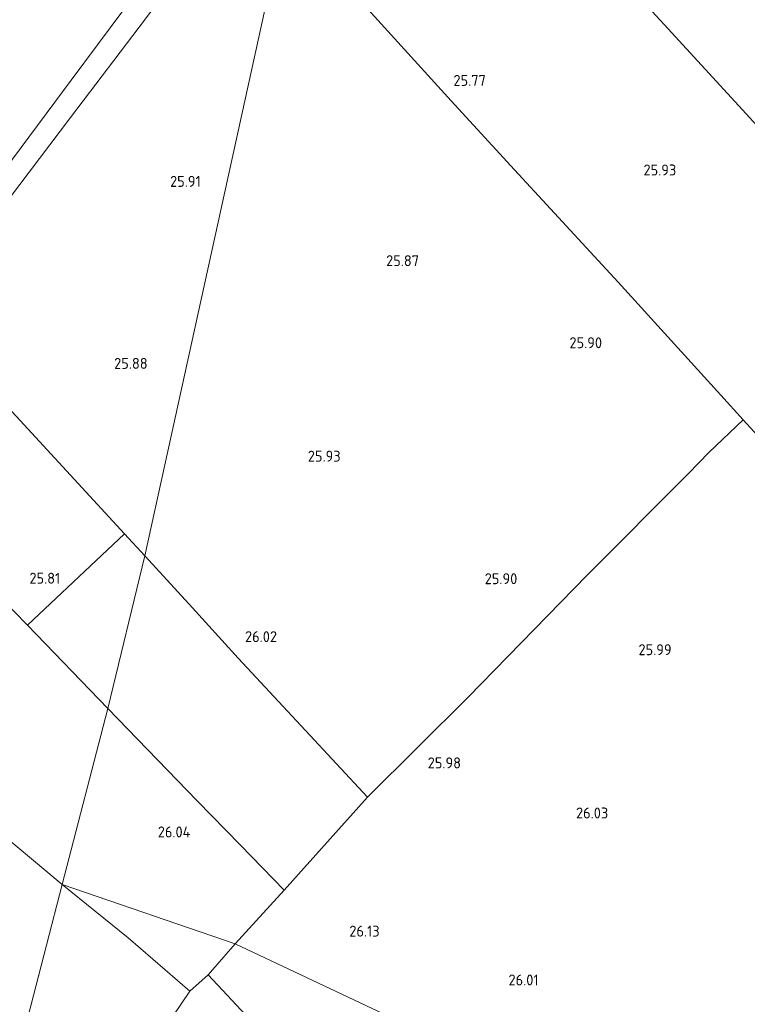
# Model space of a CAD drawing. Extents: x 184075 to 186166, y 346026 to 349063.
# Tile 101 of 136: x 185239 to 185359, y 347363 to 347525. Entities that reach past the tile are written whole.
import ezdxf
from ezdxf.enums import TextEntityAlignment as Align

# ---------------------------------------------------------------- set-up
doc = ezdxf.new("R2010")
doc.units = 0
for name, color, linetype, lineweight in [('B-ME-GR-BOUWLAND_AKKERBOUW-GV', 80, 'Continuous', 13), ('B-ME-GR-GRAS-GV', 60, 'Continuous', 13), ('B-ME-IE-TERREINAFSCHEIDING_DOORGANG-G', 210, 'Continuous', 18), ('B-ME-IE-TERREINAFSCHEIDING_KUNSTMATIG_HEKWERK-G', 20, 'IE-TERREINAFSCHEIDING-KUNSTMATIG', 18), ('B-ME-OG-HOOGTEPUNT-S', 7, 'Continuous', 25), ('B-ME-OG-TERREIN_RECREATIE-GV', 7, 'Continuous', 18), ('B-ME-VH-ONVERHARD-GV', 252, 'Continuous', 18)]:
    doc.layers.add(name, color=color, linetype=linetype, lineweight=lineweight)
doc.styles.add('NLCS-ISO-ANNOTATIVE-T18', font='NLCS-ISO.ttf', dxfattribs={"height": 1.8})
doc.linetypes.add('IE-TERREINAFSCHEIDING-KUNSTMATIG', pattern='A,4,[82,NLCS.SHX,S=0.75,R=90,X=0,Y=0],4,-2', length=10)

# ---------------------------------------------------------------- blocks, each defined once
blk = doc.blocks.new('SAL-HOOGTELABEL-SO')
at = {"color": 0, "linetype": 'ByBlock', "lineweight": -2, "style": 'NLCS-ISO-ANNOTATIVE-T18'}
blk.add_attdef('HOOGTE', text='', height=1.8, dxfattribs=at).set_placement((2.79, 0), align=Align.RIGHT)

msp = doc.modelspace()

# ---------------------------------------------------------------- linework, layer by layer
at = {"layer": 'B-ME-GR-BOUWLAND_AKKERBOUW-GV'}
for points in [[(185301.2, 347360.474, 26.056), (185274.804, 347372.902, 26.308), (185282.888, 347381.763, 26.312), (185296.615, 347397.079, 26.165), (185313.173, 347413.564, 25.925), (185332.765, 347433.611, 25.916), (185349.496, 347450.371, 25.637), (185352.828, 347453.809, 25.668), (185358.5, 347459.232, 25.873), (185379.532, 347436.195, 25.859), (185391.659, 347445.853, 25.938), (185406.788, 347457.964, 25.974), (185397.608, 347467.644, 26.026), (185387.228, 347478.805, 25.931), (185376.699, 347490.356, 25.807), (185366.263, 347501.645, 25.863), (185355.904, 347512.934, 25.775), (185345.453, 347524.327, 25.767), (185324.137, 347547.481, 25.748)], [(185281.281, 347356.136, 26.169), (185270.352, 347367.82, 26.283), (185274.804, 347372.902, 26.308), (185301.2, 347360.474, 26.056)]]:
    msp.add_polyline3d(points, dxfattribs=at)
at = {"layer": 'B-ME-GR-GRAS-GV'}
for points in [[(185391.659, 347445.853, 25.938), (185379.532, 347436.195, 25.859), (185358.5, 347459.232, 25.873), (185354.794, 347463.292, 25.875), (185337.896, 347481.876, 25.998), (185320.826, 347500.402, 25.934), (185310.364, 347511.732, 25.767), (185296.11, 347527.427, 25.787), (185282.989, 347541.754, 26.058), (185285.996, 347557.146, 26.396), (185293.581, 347565.788, 26.296), (185300.378, 347573.137, 26.082), (185306.272, 347566.859, 25.887), (185317.017, 347555.238, 25.763), (185324.137, 347547.481, 25.748), (185345.453, 347524.327, 25.767), (185355.904, 347512.934, 25.775), (185366.263, 347501.645, 25.863), (185376.699, 347490.356, 25.807), (185387.228, 347478.805, 25.931), (185397.608, 347467.644, 26.026), (185406.788, 347457.964, 25.974)], [(185256.59, 347440.459, 26.031), (185240.635, 347425.371, 25.969), (185222.571, 347443.825, 25.961), (185214.423, 347452.243, 25.782), (185210.215, 347456.567, 25.782), (185211.323, 347460.945, 26.311), (185223.097, 347476.404, 26.346), (185234.227, 347464.649, 26.085)], [(185207.998, 347454.41, 25.782), (185212.206, 347450.086, 25.782), (185214.423, 347452.243, 25.782), (185222.571, 347443.825, 25.961), (185240.635, 347425.371, 25.969), (185253.847, 347411.645, 26.062), (185246.336, 347382.695, 26.124), (185221.338, 347403.548, 25.903), (185205.501, 347416.666, 25.934), (185185.9, 347432.603, 26.031), (185199.586, 347447.645, 26.462), (185204.176, 347452.104, 26.03)], [(185259.962, 347436.792, 26.062), (185253.847, 347411.645, 26.062), (185240.635, 347425.371, 25.969), (185256.59, 347440.459, 26.031)], [(185296.615, 347397.079, 26.165), (185282.888, 347381.763, 26.312), (185275.714, 347389.148, 26.042), (185268.586, 347396.485, 25.99), (185253.847, 347411.645, 26.062), (185259.962, 347436.792, 26.062), (185267.234, 347428.871, 26.026), (185275.337, 347419.949, 26.074), (185286.374, 347408.034, 26.002)], [(185246.336, 347382.695, 26.124), (185230.79, 347322.742, 26.417), (185209.502, 347339.52, 26), (185185.793, 347359.303, 26.038), (185167.243, 347375.571, 26.018), (185167.885, 347390.953, 25.996), (185170.315, 347408.65, 26.018), (185175.419, 347420.888, 26.035), (185180.159, 347426.538, 26.057), (185185.9, 347432.603, 26.031), (185205.501, 347416.666, 25.934), (185221.338, 347403.548, 25.903)], [(185282.888, 347381.763, 26.312), (185274.804, 347372.902, 26.308), (185246.336, 347382.695, 26.124), (185253.847, 347411.645, 26.062), (185268.586, 347396.485, 25.99), (185275.714, 347389.148, 26.042)], [(185238.793, 347332.003, 26.202), (185230.79, 347322.742, 26.417), (185246.336, 347382.695, 26.124), (185257.213, 347373.921, 26.008), (185267.364, 347365.095, 26.297), (185264.601, 347361.075, 26.305), (185263.094, 347359.149, 26.323), (185251.154, 347346.209, 26.177)], [(185270.352, 347367.82, 26.283), (185267.364, 347365.095, 26.297), (185257.213, 347373.921, 26.008), (185246.336, 347382.695, 26.124), (185274.804, 347372.902, 26.308)], [(185331.933, 347300.989, 26.173), (185325.241, 347293.78, 26.114), (185313.409, 347306.071, 25.953), (185305.554, 347314.324, 25.942), (185297.634, 347322.814, 26.034), (185287.519, 347333.464, 26.008), (185276.499, 347345.146, 26.045), (185263.094, 347359.149, 26.323), (185264.601, 347361.075, 26.305), (185267.364, 347365.095, 26.297), (185270.352, 347367.82, 26.283), (185281.281, 347356.136, 26.169), (185295.269, 347340.866, 26.136), (185307.032, 347328.068, 26.1), (185317.098, 347317.183, 26.056), (185325.164, 347308.489, 26.092)]]:
    msp.add_polyline3d(points, close=True, dxfattribs=at)
at = {"layer": 'B-ME-IE-TERREINAFSCHEIDING_DOORGANG-G'}
for points in [[(185352.828, 347453.809, 25.668), (185349.496, 347450.371, 25.637)], [(185267.364, 347365.095, 26.297), (185270.352, 347367.82, 26.283)]]:
    msp.add_polyline3d(points, dxfattribs=at)
at = {"layer": 'B-ME-IE-TERREINAFSCHEIDING_KUNSTMATIG_HEKWERK-G'}
for points in [[(185282.989, 347541.754, 26.058), (185296.11, 347527.427, 25.787), (185310.364, 347511.732, 25.767), (185320.826, 347500.402, 25.934), (185337.896, 347481.876, 25.998), (185354.794, 347463.292, 25.875), (185358.5, 347459.232, 25.873), (185379.532, 347436.195, 25.859), (185391.659, 347445.853, 25.938), (185406.788, 347457.964, 25.974), (185397.608, 347467.644, 26.026), (185387.228, 347478.805, 25.931), (185376.699, 347490.356, 25.807), (185366.263, 347501.645, 25.863), (185355.904, 347512.934, 25.775), (185345.453, 347524.327, 25.767), (185324.137, 347547.481, 25.748), (185317.017, 347555.238, 25.763), (185306.272, 347566.859, 25.887), (185300.378, 347573.137, 26.082)], [(185212.5, 347468.557, 26.373), (185221.003, 347479.501, 26.373), (185230.911, 347492.476, 26.194), (185238.174, 347502.127, 26.151), (185247.811, 347515.132, 26.151), (185256.502, 347526.818, 26.128), (185267.842, 347541.667, 26.338), (185267.459, 347543.553, 26.381)], [(185223.097, 347476.404, 26.346), (185232.516, 347488.944, 26.241), (185247.713, 347508.984, 26.147), (185260.066, 347525.229, 26.151), (185270.854, 347539.865, 26.32)], [(185259.962, 347436.792, 26.062), (185256.59, 347440.459, 26.031), (185234.227, 347464.649, 26.085), (185223.097, 347476.404, 26.346)], [(185358.5, 347459.232, 25.873), (185352.828, 347453.809, 25.668)], [(185253.847, 347411.645, 26.062), (185240.635, 347425.371, 25.969), (185222.571, 347443.825, 25.961), (185214.423, 347452.243, 25.782)], [(185349.496, 347450.371, 25.637), (185332.765, 347433.611, 25.916), (185313.173, 347413.564, 25.925), (185296.615, 347397.079, 26.165)], [(185240.635, 347425.371, 25.969), (185256.59, 347440.459, 26.031)], [(185274.804, 347372.902, 26.308), (185282.888, 347381.763, 26.312), (185296.615, 347397.079, 26.165), (185286.374, 347408.034, 26.002), (185275.337, 347419.949, 26.074), (185267.234, 347428.871, 26.026), (185259.962, 347436.792, 26.062)], [(185185.9, 347432.603, 26.031), (185205.501, 347416.666, 25.934), (185221.338, 347403.548, 25.903), (185246.336, 347382.695, 26.124)], [(185253.847, 347411.645, 26.062), (185268.586, 347396.485, 25.99), (185275.714, 347389.148, 26.042), (185282.888, 347381.763, 26.312)], [(185246.336, 347382.695, 26.124), (185257.213, 347373.921, 26.008), (185267.364, 347365.095, 26.297), (185264.601, 347361.075, 26.305)], [(185274.804, 347372.902, 26.308), (185270.352, 347367.82, 26.283), (185281.281, 347356.136, 26.169)]]:
    msp.add_polyline3d(points, dxfattribs=at)
at = {"layer": 'B-ME-OG-TERREIN_RECREATIE-GV'}
for points in [[(185230.911, 347492.476, 26.194), (185221.003, 347479.501, 26.373), (185201.47, 347495.834, 26.256), (185208.299, 347507.945, 26.167), (185220.441, 347528.379, 26.105), (185233.827, 347552.25, 26.132), (185237.072, 347557.902, 26.132), (185248.385, 347574.573, 26.322), (185261.378, 347566.243, 26.338), (185278.373, 347555.584, 26.548), (185271.775, 347547.776, 26.381), (185270.258, 347547.168, 26.381), (185267.459, 347543.553, 26.381), (185267.842, 347541.667, 26.338), (185256.502, 347526.818, 26.128), (185247.811, 347515.132, 26.151), (185238.174, 347502.127, 26.151)], [(185282.989, 347541.754, 26.058), (185259.962, 347436.792, 26.062), (185256.59, 347440.459, 26.031), (185234.227, 347464.649, 26.085), (185223.097, 347476.404, 26.346), (185232.516, 347488.944, 26.241), (185247.713, 347508.984, 26.147), (185260.066, 347525.229, 26.151), (185270.854, 347539.865, 26.32), (185273.292, 347542.942, 26.371), (185277.385, 347547.875, 26.47)], [(185313.173, 347413.564, 25.925), (185296.615, 347397.079, 26.165), (185286.374, 347408.034, 26.002), (185275.337, 347419.949, 26.074), (185267.234, 347428.871, 26.026), (185259.962, 347436.792, 26.062), (185282.989, 347541.754, 26.058), (185296.11, 347527.427, 25.787), (185310.364, 347511.732, 25.767), (185320.826, 347500.402, 25.934), (185337.896, 347481.876, 25.998), (185354.794, 347463.292, 25.875), (185358.5, 347459.232, 25.873), (185352.828, 347453.809, 25.668), (185349.496, 347450.371, 25.637), (185332.765, 347433.611, 25.916)]]:
    msp.add_polyline3d(points, close=True, dxfattribs=at)
at = {"layer": 'B-ME-VH-ONVERHARD-GV'}
for points in [[(185238.174, 347502.127, 26.151), (185247.811, 347515.132, 26.151), (185256.502, 347526.818, 26.128)], [(185260.066, 347525.229, 26.151), (185247.713, 347508.984, 26.147), (185232.516, 347488.944, 26.241)]]:
    msp.add_polyline3d(points, dxfattribs=at)

# ---------------------------------------------------------------- block references
at = {"layer": 'B-ME-OG-HOOGTEPUNT-S'}
for p, values in [((185313.31, 347514.216, 25.771), {'HOOGTE': '25.77'}), ((185344.674, 347499.462, 25.931), {'HOOGTE': '25.93'}), ((185266.36, 347497.584, 25.914), {'HOOGTE': '25.91'}), ((185302.308, 347484.521, 25.867), {'HOOGTE': '25.87'}), ((185332.451, 347471.007, 25.903), {'HOOGTE': '25.90'}), ((185257.617, 347467.604, 25.883), {'HOOGTE': '25.88'}), ((185289.393, 347452.327, 25.934), {'HOOGTE': '25.93'}), ((185243.227, 347432.229, 25.813), {'HOOGTE': '25.81'}), ((185318.492, 347432.146, 25.895), {'HOOGTE': '25.90'}), ((185278.92, 347422.606, 26.018), {'HOOGTE': '26.02'}), ((185343.907, 347420.453, 25.986), {'HOOGTE': '25.99'}), ((185309.225, 347401.813, 25.982), {'HOOGTE': '25.98'}), ((185333.466, 347393.561, 26.026), {'HOOGTE': '26.03'}), ((185264.668, 347390.443, 26.042), {'HOOGTE': '26.04'}), ((185295.82, 347374.104, 26.133), {'HOOGTE': '26.13'}), ((185322, 347366.06, 26.006), {'HOOGTE': '26.01'})]:
    msp.add_blockref('SAL-HOOGTELABEL-SO', p, dxfattribs=at).add_auto_attribs(values)

doc.saveas('drawing.dxf')
